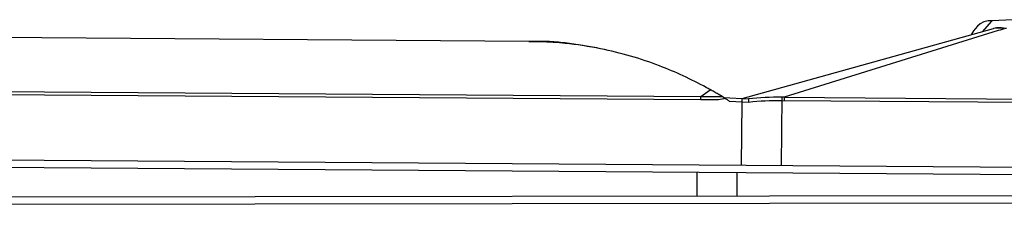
# Model space of a CAD drawing. Header units: inches. Extents: x 0 to 17, y 0 to 11.
# Tile 6 of 29: x 6.329 to 6.852, y 6.148 to 6.249. Entities that reach past the tile are written whole.
import ezdxf

# ---------------------------------------------------------------- set-up
doc = ezdxf.new("R2010")
doc.units = ezdxf.units.IN
doc.header["$LTSCALE"] = 0.935
doc.header["$MEASUREMENT"] = 0
doc.layers.get('0').update_dxf_attribs({"linetype": 'CONTINUOUS'})

msp = doc.modelspace()

# ---------------------------------------------------------------- linework, layer by layer
at = {"color": 7, "linetype": 'Continuous'}
for p, q in [((6.599756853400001, 6.237272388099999), (5.1755002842, 6.247333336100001)), ((6.712844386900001, 6.2069207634), (6.8463564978, 6.2440466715)), ((6.8464350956, 6.2440691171), (6.8463561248, 6.244048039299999)), ((6.848061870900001, 6.2443487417), (6.8463564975, 6.2440466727)), ((6.8501056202, 6.2442974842), (6.848061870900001, 6.2443487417)), ((6.85209106, 6.2439357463), (6.8499465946, 6.2432939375)), ((6.8520910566, 6.2439352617), (6.8501056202, 6.2442974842)), ((6.8487751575, 6.2429911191), (6.8108293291, 6.2311862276)), ((6.8499465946, 6.2432939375), (6.8487751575, 6.2429911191)), ((6.8108293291, 6.2311862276), (6.735175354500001, 6.207553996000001)), ((6.690893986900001, 6.206280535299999), (5.0839149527, 6.217624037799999)), ((5.0839280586, 6.219402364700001), (6.6909063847, 6.2080492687)), ((6.6908939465, 6.2062747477), (6.6909063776, 6.208048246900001)), ((6.6909063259, 6.208040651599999), (6.701741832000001, 6.2080058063)), ((6.6909063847, 6.2080492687), (6.6958567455, 6.2116036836)), ((6.7021899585, 6.207967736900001), (6.700063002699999, 6.209220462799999)), ((6.701741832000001, 6.2080058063), (6.7021899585, 6.207967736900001)), ((6.7029919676, 6.2074724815), (6.7021899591, 6.2079679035)), ((6.7029822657, 6.207476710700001), (6.7162475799, 6.2067233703)), ((6.733922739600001, 6.207562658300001), (6.7336707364, 6.171449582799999)), ((6.735155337, 6.207554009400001), (6.7339227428, 6.207562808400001)), ((6.735155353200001, 6.207554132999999), (6.735142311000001, 6.2057286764)), ((6.735175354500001, 6.207553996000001), (7.978923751, 6.1987836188)), ((6.6942511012, 6.206253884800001), (6.690893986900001, 6.206280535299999)), ((6.6974052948, 6.2062393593), (6.6942511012, 6.206253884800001)), ((6.700352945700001, 6.206188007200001), (6.6974052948, 6.2062393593)), ((6.703102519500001, 6.2067791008), (6.700352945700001, 6.206188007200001)), ((6.7163095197, 6.2048208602), (6.7061858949, 6.2053916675)), ((6.7125929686, 6.171598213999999), (6.712828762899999, 6.205017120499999)), ((6.712828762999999, 6.205017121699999), (6.7129394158, 6.206915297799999)), ((6.7162475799, 6.2067233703), (6.7162735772, 6.2057292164)), ((6.7162735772, 6.2057292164), (6.7163095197, 6.2048208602)), ((7.9789107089, 6.1969581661), (6.7339126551, 6.2057364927)), ((3.7931801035, 6.192184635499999), (7.9811439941, 6.1626529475)), ((7.9968680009, 6.158464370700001), (3.7931518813, 6.1881071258)), ((6.6889684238, 6.155163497), (6.6889546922, 6.167687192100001)), ((6.7099931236, 6.1675388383), (6.7100066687, 6.155185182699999)), ((3.7750297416, 6.1521598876), (7.9551407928, 6.1564686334)), ((7.9708292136, 6.1524095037), (3.7689614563, 6.1480823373))]:
    msp.add_line(p, q, dxfattribs=at)
at = {"color": 6, "linetype": 'Continuous'}
for p, q in [((6.8407231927, 6.242480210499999), (6.845276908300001, 6.24772659)), ((6.8456860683, 6.2482211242), (6.8436062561, 6.2481471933)), ((6.845276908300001, 6.24772659), (6.8456860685, 6.2482211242)), ((6.856407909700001, 6.248769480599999), (6.8456848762, 6.2482197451))]:
    msp.add_line(p, q, dxfattribs=at)
for points in [[(6.839349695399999, 6.246602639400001), (6.837816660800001, 6.245283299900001), (6.8366565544, 6.2439705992), (6.8357979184, 6.2428222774), (6.8351713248, 6.2418903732), (6.834713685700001, 6.2411607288), (6.834461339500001, 6.2407389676)], [(6.8436062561, 6.2481471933), (6.8412870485, 6.247641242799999), (6.839349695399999, 6.246602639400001)]]:
    msp.add_lwpolyline(points, dxfattribs=at)
at = {"color": 7, "linetype": 'Continuous'}
for points in [[(6.850682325, 6.2444547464), (6.8497067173, 6.2444948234), (6.8487643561, 6.2444593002), (6.8479267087, 6.244366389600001), (6.847181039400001, 6.244239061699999), (6.8465002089, 6.2440857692), (6.8464350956, 6.2440691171)], [(6.8532076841, 6.2440537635), (6.852613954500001, 6.2441743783), (6.8516585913, 6.2443436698), (6.850682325, 6.2444547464)]]:
    msp.add_lwpolyline(points, dxfattribs=at)
for centre, radius, start, end in [((6.5984271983, 6.0408365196), 0.1964403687, 78.4731784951, 89.61217641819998), ((6.605940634, 6.106501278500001), 0.1305668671, 84.16585729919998, 84.9466587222), ((6.6086318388, 6.0563374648), 0.1780892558, 60.6737478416, 61.4454161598), ((6.55502174, 5.9617704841), 0.2868213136, 60.1091635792, 60.5923080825), ((6.466365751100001, 5.807714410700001), 0.4645659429, 59.79838521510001, 60.09819292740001)]:
    msp.add_arc(centre, radius, start, end, dxfattribs=at)
for points, knots in [([(6.6367341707, 6.233519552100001), (6.6338280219, 6.2341287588), (6.6278656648, 6.235221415), (6.618720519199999, 6.2365236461), (6.6092344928, 6.2373322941), (6.602812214, 6.2372458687), (6.599571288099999, 6.2372710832)], [0, 0, 0, 0, 0.2379830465, 0.4856233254, 0.7402402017, 1, 1, 1, 1]), ([(6.5996452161, 6.237270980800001), (6.601143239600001, 6.2372593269), (6.6070796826, 6.2371868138), (6.6130192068, 6.2369517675), (6.617441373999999, 6.2365606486)], [0, 0, 0, 0, 0.2523063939, 1, 1, 1, 1]), ([(6.6937577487, 6.2127643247), (6.685765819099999, 6.217112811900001), (6.6676301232, 6.2256145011), (6.6483303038, 6.2311504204), (6.6376812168, 6.2333149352)], [0, 0, 0, 0, 0.455711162, 1, 1, 1, 1]), ([(6.7031024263, 6.206753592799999), (6.703227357, 6.2068805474), (6.7036304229, 6.2072346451), (6.7031367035, 6.207391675), (6.7029919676, 6.2074724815)], [0, 0, 0, 0, 0.5179569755, 1, 1, 1, 1]), ([(6.7061858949, 6.2053916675), (6.7056755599, 6.205746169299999), (6.7050420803, 6.206181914), (6.7042409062, 6.2066862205), (6.7038863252, 6.2069233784), (6.703422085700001, 6.207251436), (6.7032037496, 6.20690814), (6.703102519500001, 6.2067791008)], [0, 0, 0, 0, 0.5008910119, 0.6255208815, 0.7522700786, 0.867793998, 1, 1, 1, 1])]:
    msp.add_open_spline(points, degree=3, knots=knots, dxfattribs=at)
for points in [[(6.733922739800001, 6.2075626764), (6.7280247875, 6.207600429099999), (6.7220975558, 6.207483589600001), (6.716248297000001, 6.2067263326)], [(6.733912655, 6.2057364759), (6.728037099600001, 6.2057685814), (6.7221312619, 6.2056149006), (6.7163095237, 6.2048208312)]]:
    msp.add_open_spline(points, degree=3, dxfattribs=at)

doc.saveas('drawing.dxf')
